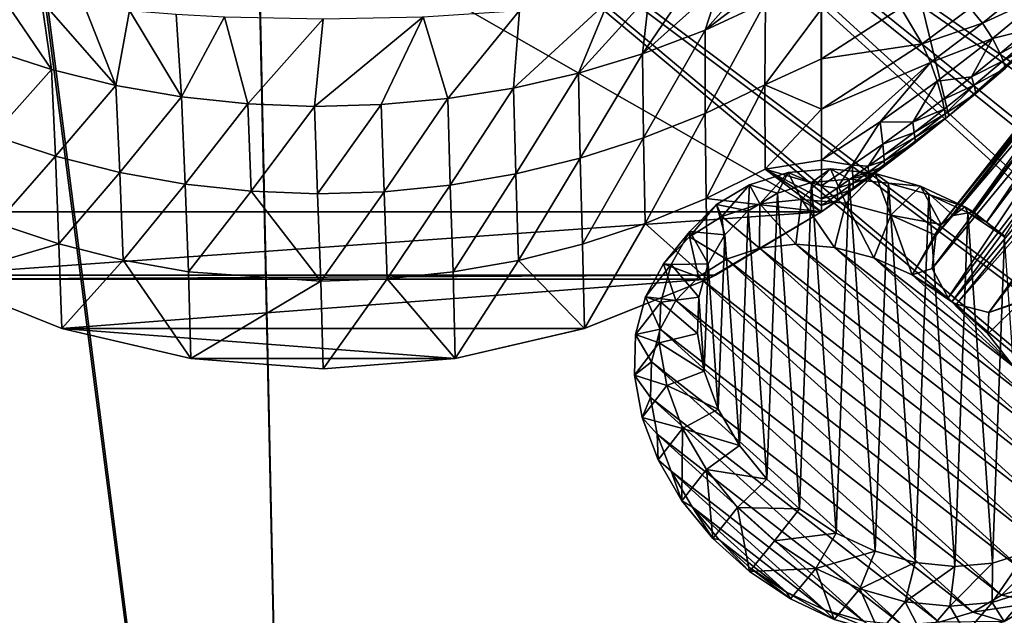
# Model space of a CAD drawing. Header units: metres. Extents: x -904 to 0, y -908 to 0.
# Tile 62 of 142: x -530 to -259, y -319 to -155. Entities that reach past the tile are written whole.
import ezdxf

# ---------------------------------------------------------------- set-up
doc = ezdxf.new("R2010")
doc.units = ezdxf.units.M

msp = doc.modelspace()

# ---------------------------------------------------------------- linework, layer by layer
at = {"layer": 'None'}
for points in [[(-570.15863, -58.565701, 661.240173), (-309.111755, -207.702347, 657.334961), (-309.403992, -35.91481, 661.833374)], [(-309.111755, -207.702347, 657.334961), (-273.966705, -181.177963, 658.029663), (-309.403992, -35.91481, 661.833374)], [(-309.403992, -35.91481, 661.833374), (-273.966705, -181.177963, 658.029663), (-240.875107, -152.150711, 658.789795)], [(-570.15863, -58.565701, 661.240173), (-584.097839, -207.702347, 657.334961), (-309.111755, -207.702347, 657.334961)], [(-341.236298, -157.586411, 363.115509), (-329.049408, -143.772125, 330.279114), (-322.136627, -143.034058, 342.335907)], [(-341.236298, -157.586411, 363.115509), (-322.136627, -143.034058, 342.335907), (-324.555908, -149.836288, 365.081757)], [(-337.170227, -144.932159, 319.061798), (-329.049408, -143.772125, 330.279114), (-341.236298, -157.586411, 363.115509)], [(-358.464569, -164.121414, 361.487946), (-346.419006, -146.364868, 308.79834), (-337.170227, -144.932159, 319.061798)], [(-358.464569, -164.121414, 361.487946), (-337.170227, -144.932159, 319.061798), (-341.236298, -157.586411, 363.115509)], [(-356.689789, -147.914658, 299.58197), (-346.419006, -146.364868, 308.79834), (-358.464569, -164.121414, 361.487946)], [(-264.694885, -155.618774, 542.663818), (-268.110504, -151.477692, 514.487366), (-250.743134, -144.240845, 541.375)], [(-264.694885, -155.618774, 542.663818), (-250.743134, -144.240845, 541.375), (-247.087906, -147.443512, 570.045776)], [(-539.008423, -162.858704, 363.571381), (-535.35321, -147.961548, 298.649811), (-521.543457, -168.44548, 361.87027)], [(-535.35321, -147.961548, 298.649811), (-524.248291, -149.511566, 290.776733), (-521.543457, -168.44548, 361.87027)], [(-367.862183, -149.460907, 291.483978), (-356.689789, -147.914658, 299.58197), (-376.10379, -169.440079, 360.198151)], [(-376.10379, -169.440079, 360.198151), (-356.689789, -147.914658, 299.58197), (-358.464569, -164.121414, 361.487946)], [(-261.919159, -159.82811, 570.942078), (-264.694885, -155.618774, 542.663818), (-247.087906, -147.443512, 570.045776)], [(-261.919159, -159.82811, 570.942078), (-247.087906, -147.443512, 570.045776), (-251.982056, -157.385849, 599.074341)], [(-521.543457, -168.44548, 361.87027), (-524.248291, -149.511566, 290.776733), (-503.722931, -172.812347, 360.500519)], [(-524.248291, -149.511566, 290.776733), (-512.426392, -150.941452, 284.060791), (-503.722931, -172.812347, 360.500519)], [(-503.722931, -172.812347, 360.500519), (-512.426392, -150.941452, 284.060791), (-499.996185, -152.17923, 278.52475)], [(-392.39978, -152.15448, 278.844421), (-367.862183, -149.460907, 291.483978), (-394.051117, -173.543076, 359.244873)], [(-394.051117, -173.543076, 359.244873), (-367.862183, -149.460907, 291.483978), (-376.10379, -169.440079, 360.198151)], [(-341.236298, -157.586411, 363.115509), (-324.555908, -149.836288, 365.081757), (-341.221985, -180.567749, 453.232239)], [(-324.555908, -149.836288, 365.081757), (-324.773163, -172.646378, 455.247742), (-341.221985, -180.567749, 453.232239)], [(-324.555908, -149.836288, 365.081757), (-309.104675, -151.719986, 409.813141), (-324.773163, -172.646378, 455.247742)], [(-309.104675, -151.719986, 409.813141), (-309.104645, -165.512878, 464.818054), (-324.773163, -172.646378, 455.247742)], [(-309.104645, -165.512878, 464.818054), (-309.104675, -151.719986, 409.813141), (-287.255005, -151.422043, 460.617676)], [(-281.394989, -161.315369, 516.115173), (-309.104645, -165.512878, 464.818054), (-287.255005, -151.422043, 460.617676)], [(-281.394989, -161.315369, 516.115173), (-287.255005, -151.422043, 460.617676), (-268.110504, -151.477692, 514.487366)], [(-264.694885, -155.618774, 542.663818), (-281.394989, -161.315369, 516.115173), (-268.110504, -151.477692, 514.487366)], [(-503.722931, -172.812347, 360.500519), (-499.996185, -152.17923, 278.52475), (-485.631287, -175.956299, 359.463715)], [(-485.631287, -175.956299, 359.463715), (-499.996185, -152.17923, 278.52475), (-487.071533, -153.176376, 274.191895)], [(-487.071533, -153.176376, 274.191895), (-473.778992, -153.903244, 271.082886), (-485.631287, -175.956299, 359.463715)], [(-473.778992, -153.903244, 271.082886), (-467.349609, -177.881042, 358.759674), (-485.631287, -175.956299, 359.463715)], [(-473.778992, -153.903244, 271.082886), (-446.608368, -154.483658, 268.590515), (-467.349609, -177.881042, 358.759674)], [(-446.608368, -154.483658, 268.590515), (-448.96402, -178.597061, 358.386292), (-467.349609, -177.881042, 358.759674)], [(-446.608368, -154.483658, 268.590515), (-418.990082, -153.904648, 271.165344), (-448.96402, -178.597061, 358.386292)], [(-418.990082, -153.904648, 271.165344), (-430.561676, -178.114319, 358.341736), (-448.96402, -178.597061, 358.386292)], [(-430.561676, -178.114319, 358.341736), (-418.990082, -153.904648, 271.165344), (-412.229462, -176.432251, 358.626953)], [(-418.990082, -153.904648, 271.165344), (-392.39978, -152.15448, 278.844421), (-412.229462, -176.432251, 358.626953)], [(-412.229462, -176.432251, 358.626953), (-392.39978, -152.15448, 278.844421), (-394.051117, -173.543076, 359.244873)], [(-273.966705, -181.177963, 658.029663), (-266.52301, -175.025436, 627.738831), (-240.875107, -152.150711, 658.789795)], [(-266.52301, -175.025436, 627.738831), (-258.34729, -168.024017, 627.738831), (-240.875107, -152.150711, 658.789795)], [(-279.089264, -166.452042, 543.951294), (-281.394989, -161.315369, 516.115173), (-264.694885, -155.618774, 542.663818)], [(-261.919159, -159.82811, 570.942078), (-279.089264, -166.452042, 543.951294), (-264.694885, -155.618774, 542.663818)], [(-261.919159, -159.82811, 570.942078), (-251.982056, -157.385849, 599.074341), (-259.798462, -164.009476, 599.305725)], [(-259.798462, -164.009476, 599.305725), (-251.982056, -157.385849, 599.074341), (-251.04007, -159.168442, 613.3974)], [(-358.464569, -164.121414, 361.487946), (-341.236298, -157.586411, 363.115509), (-358.211731, -187.319382, 451.542969)], [(-341.236298, -157.586411, 363.115509), (-341.221985, -180.567749, 453.232239), (-358.211731, -187.319382, 451.542969)], [(-277.216827, -171.638611, 571.83728), (-279.089264, -166.452042, 543.951294), (-261.919159, -159.82811, 570.942078)], [(-267.735199, -170.484665, 599.536926), (-277.216827, -171.638611, 571.83728), (-261.919159, -159.82811, 570.942078)], [(-267.735199, -170.484665, 599.536926), (-261.919159, -159.82811, 570.942078), (-259.798462, -164.009476, 599.305725)], [(-258.988281, -166.050568, 613.514526), (-259.798462, -164.009476, 599.305725), (-251.04007, -159.168442, 613.3974)], [(-251.04007, -159.168442, 613.3974), (-250.293167, -160.872192, 627.738831), (-258.988281, -166.050568, 613.514526)], [(-539.008423, -162.858704, 363.571381), (-521.543457, -168.44548, 361.87027), (-537.747192, -186.605759, 453.466003)], [(-309.104614, -179.413193, 519.362671), (-309.104645, -165.512878, 464.818054), (-281.394989, -161.315369, 516.115173)], [(-279.089264, -166.452042, 543.951294), (-309.104614, -179.413193, 519.362671), (-281.394989, -161.315369, 516.115173)], [(-250.293167, -160.872192, 627.738831), (-258.34729, -168.024017, 627.738831), (-258.988281, -166.050568, 613.514526)], [(-376.10379, -169.440079, 360.198151), (-358.464569, -164.121414, 361.487946), (-375.648926, -192.873444, 450.186615)], [(-358.464569, -164.121414, 361.487946), (-358.211731, -187.319382, 451.542969), (-375.648926, -192.873444, 450.186615)], [(-324.773163, -172.646378, 455.247742), (-309.104645, -165.512878, 464.818054), (-309.104614, -179.413193, 519.362671)], [(-267.735199, -170.484665, 599.536926), (-259.798462, -164.009476, 599.305725), (-258.988281, -166.050568, 613.514526)], [(-292.954742, -182.857666, 572.731201), (-309.104614, -193.468918, 573.622925), (-279.089264, -166.452042, 543.951294)], [(-309.104614, -193.468918, 573.622925), (-309.104614, -179.413193, 519.362671), (-279.089264, -166.452042, 543.951294)], [(-292.954742, -182.857666, 572.731201), (-279.089264, -166.452042, 543.951294), (-277.216827, -171.638611, 571.83728)], [(-267.057831, -172.782898, 613.631592), (-267.735199, -170.484665, 599.536926), (-258.988281, -166.050568, 613.514526)], [(-258.988281, -166.050568, 613.514526), (-258.34729, -168.024017, 627.738831), (-267.057831, -172.782898, 613.631592)], [(-258.34729, -168.024017, 627.738831), (-266.52301, -175.025436, 627.738831), (-267.057831, -172.782898, 613.631592)], [(-521.543457, -168.44548, 361.87027), (-520.405273, -192.322754, 451.730347), (-537.747192, -186.605759, 453.466003)], [(-520.405273, -192.322754, 451.730347), (-521.543457, -168.44548, 361.87027), (-503.722931, -172.812347, 360.500519)], [(-394.051117, -173.543076, 359.244873), (-376.10379, -169.440079, 360.198151), (-393.444427, -197.208252, 449.168274)], [(-376.10379, -169.440079, 360.198151), (-375.648926, -192.873444, 450.186615), (-393.444427, -197.208252, 449.168274)], [(-275.789124, -176.809235, 599.768005), (-277.216827, -171.638611, 571.83728), (-267.735199, -170.484665, 599.536926)], [(-267.057831, -172.782898, 613.631592), (-275.789124, -176.809235, 599.768005), (-267.735199, -170.484665, 599.536926)], [(-520.405273, -192.322754, 451.730347), (-503.722931, -172.812347, 360.500519), (-502.676636, -196.809692, 450.328522)], [(-502.676636, -196.809692, 450.328522), (-503.722931, -172.812347, 360.500519), (-485.631287, -175.956299, 359.463715)], [(-412.229462, -176.432251, 358.626953), (-394.051117, -173.543076, 359.244873), (-411.512024, -200.305603, 448.492157)], [(-394.051117, -173.543076, 359.244873), (-393.444427, -197.208252, 449.168274), (-411.512024, -200.305603, 448.492157)], [(-341.221985, -180.567749, 453.232239), (-324.773163, -172.646378, 455.247742), (-340.932739, -204.014221, 543.223694)], [(-340.932739, -204.014221, 543.223694), (-324.773163, -172.646378, 455.247742), (-324.696655, -195.92572, 545.287109)], [(-324.773163, -172.646378, 455.247742), (-309.104614, -179.413193, 519.362671), (-324.696655, -195.92572, 545.287109)], [(-283.956726, -182.980911, 599.998901), (-292.954742, -182.857666, 572.731201), (-277.216827, -171.638611, 571.83728)], [(-283.956726, -182.980911, 599.998901), (-277.216827, -171.638611, 571.83728), (-275.789124, -176.809235, 599.768005)], [(-275.245483, -179.363235, 613.748535), (-275.789124, -176.809235, 599.768005), (-267.057831, -172.782898, 613.631592)], [(-275.016815, -180.625687, 620.742432), (-275.245483, -179.363235, 613.748535), (-267.057831, -172.782898, 613.631592)], [(-267.057831, -172.782898, 613.631592), (-266.52301, -175.025436, 627.738831), (-275.016815, -180.625687, 620.742432)], [(-485.631287, -175.956299, 359.463715), (-484.651855, -200.04776, 449.266541), (-502.676636, -196.809692, 450.328522)], [(-485.631287, -175.956299, 359.463715), (-467.349609, -177.881042, 358.759674), (-484.651855, -200.04776, 449.266541)], [(-430.561676, -178.114319, 358.341736), (-412.229462, -176.432251, 358.626953), (-429.760437, -202.148529, 448.161987)], [(-412.229462, -176.432251, 358.626953), (-411.512024, -200.305603, 448.492157), (-429.760437, -202.148529, 448.161987)], [(-266.52301, -175.025436, 627.738831), (-274.817139, -181.874252, 627.738831), (-275.016815, -180.625687, 620.742432)], [(-274.817139, -181.874252, 627.738831), (-266.52301, -175.025436, 627.738831), (-273.966705, -181.177963, 658.029663)], [(-467.349609, -177.881042, 358.759674), (-466.425415, -202.022232, 448.549377), (-484.651855, -200.04776, 449.266541)], [(-467.349609, -177.881042, 358.759674), (-448.96402, -178.597061, 358.386292), (-466.425415, -202.022232, 448.549377)], [(-448.96402, -178.597061, 358.386292), (-448.096161, -202.72319, 448.180695), (-466.425415, -202.022232, 448.549377)], [(-448.96402, -178.597061, 358.386292), (-430.561676, -178.114319, 358.341736), (-448.096161, -202.72319, 448.180695)], [(-430.561676, -178.114319, 358.341736), (-429.760437, -202.148529, 448.161987), (-448.096161, -202.72319, 448.180695)], [(-275.245483, -179.363235, 613.748535), (-283.956726, -182.980911, 599.998901), (-275.789124, -176.809235, 599.768005)], [(-358.211731, -187.319382, 451.542969), (-341.221985, -180.567749, 453.232239), (-357.733429, -210.928574, 541.487976)], [(-357.733429, -210.928574, 541.487976), (-341.221985, -180.567749, 453.232239), (-340.932739, -204.014221, 543.223694)], [(-324.696655, -195.92572, 545.287109), (-309.104614, -179.413193, 519.362671), (-309.104614, -193.468918, 573.622925)], [(-309.111755, -207.702347, 657.334961), (-300.373444, -201.481506, 627.738892), (-273.966705, -181.177963, 658.029663)], [(-300.373444, -201.481506, 627.738892), (-296.0466, -198.313126, 627.738892), (-273.966705, -181.177963, 658.029663)], [(-273.966705, -181.177963, 658.029663), (-296.0466, -198.313126, 627.738892), (-291.746124, -195.104599, 627.738892)], [(-291.746124, -195.104599, 627.738892), (-283.226105, -188.568115, 627.738892), (-273.966705, -181.177963, 658.029663)], [(-283.956726, -182.980911, 599.998901), (-275.245483, -179.363235, 613.748535), (-283.547729, -185.789246, 613.865417)], [(-283.547729, -185.789246, 613.865417), (-275.245483, -179.363235, 613.748535), (-275.016815, -180.625687, 620.742432)], [(-283.375916, -187.183502, 620.801147), (-283.547729, -185.789246, 613.865417), (-275.016815, -180.625687, 620.742432)], [(-275.016815, -180.625687, 620.742432), (-274.817139, -181.874252, 627.738831), (-283.375916, -187.183502, 620.801147)], [(-274.817139, -181.874252, 627.738831), (-283.226105, -188.568115, 627.738892), (-283.375916, -187.183502, 620.801147)], [(-283.226105, -188.568115, 627.738892), (-274.817139, -181.874252, 627.738831), (-273.966705, -181.177963, 658.029663)], [(-309.104614, -193.468918, 573.622925), (-292.954742, -182.857666, 572.731201), (-300.618011, -194.85643, 600.460083)], [(-300.618011, -194.85643, 600.460083), (-292.954742, -182.857666, 572.731201), (-292.234253, -188.997345, 600.229614)], [(-292.954742, -182.857666, 572.731201), (-283.956726, -182.980911, 599.998901), (-292.234253, -188.997345, 600.229614)], [(-292.234253, -188.997345, 600.229614), (-283.956726, -182.980911, 599.998901), (-283.547729, -185.789246, 613.865417)], [(-537.747192, -186.605759, 453.466003), (-520.405273, -192.322754, 451.730347), (-536.715332, -210.796417, 543.246155)], [(-375.648926, -192.873444, 450.186615), (-358.211731, -187.319382, 451.542969), (-375.021973, -216.628174, 540.090271)], [(-375.021973, -216.628174, 540.090271), (-358.211731, -187.319382, 451.542969), (-357.733429, -210.928574, 541.487976)], [(-291.960754, -192.058533, 613.982239), (-292.234253, -188.997345, 600.229614), (-283.547729, -185.789246, 613.865417)], [(-291.960754, -192.058533, 613.982239), (-283.547729, -185.789246, 613.865417), (-283.375916, -187.183502, 620.801147)], [(-291.846039, -193.584167, 620.859863), (-291.960754, -192.058533, 613.982239), (-283.375916, -187.183502, 620.801147)], [(-283.375916, -187.183502, 620.801147), (-283.226105, -188.568115, 627.738892), (-291.846039, -193.584167, 620.859863)], [(-300.618011, -194.85643, 600.460083), (-292.234253, -188.997345, 600.229614), (-296.207642, -195.133713, 614.040588)], [(-292.234253, -188.997345, 600.229614), (-291.960754, -192.058533, 613.982239), (-296.207642, -195.133713, 614.040588)], [(-283.226105, -188.568115, 627.738892), (-291.746124, -195.104599, 627.738892), (-291.846039, -193.584167, 620.859863)], [(-536.715332, -210.796417, 543.246155), (-520.405273, -192.322754, 451.730347), (-519.435242, -216.550583, 541.500854)], [(-519.435242, -216.550583, 541.500854), (-520.405273, -192.322754, 451.730347), (-502.676636, -196.809692, 450.328522)], [(-296.207642, -195.133713, 614.040588), (-291.960754, -192.058533, 613.982239), (-291.846039, -193.584167, 620.859863)], [(-393.444427, -197.208252, 449.168274), (-375.648926, -192.873444, 450.186615), (-392.713531, -221.08551, 539.037292)], [(-392.713531, -221.08551, 539.037292), (-375.648926, -192.873444, 450.186615), (-375.021973, -216.628174, 540.090271)], [(-309.104614, -193.468918, 573.622925), (-309.104614, -200.556244, 600.689819), (-324.696655, -195.92572, 545.287109)], [(-309.104614, -200.556244, 600.689819), (-309.104614, -193.468918, 573.622925), (-300.618011, -194.85643, 600.460083)], [(-309.104614, -200.556244, 600.689819), (-300.618011, -194.85643, 600.460083), (-304.779999, -201.164001, 614.157166)], [(-304.779999, -201.164001, 614.157166), (-300.618011, -194.85643, 600.460083), (-300.480865, -198.168945, 614.098877)], [(-300.618011, -194.85643, 600.460083), (-296.207642, -195.133713, 614.040588), (-300.480865, -198.168945, 614.098877)], [(-300.480865, -198.168945, 614.098877), (-296.207642, -195.133713, 614.040588), (-296.121552, -196.724869, 620.88916)], [(-296.121552, -196.724869, 620.88916), (-296.207642, -195.133713, 614.040588), (-291.846039, -193.584167, 620.859863)], [(-291.846039, -193.584167, 620.859863), (-291.746124, -195.104599, 627.738892), (-296.121552, -196.724869, 620.88916)], [(-291.746124, -195.104599, 627.738892), (-296.0466, -198.313126, 627.738892), (-296.121552, -196.724869, 620.88916)], [(-502.676636, -196.809692, 450.328522), (-501.747925, -221.046371, 540.096985), (-519.435242, -216.550583, 541.500854)], [(-484.651855, -200.04776, 449.266541), (-501.747925, -221.046371, 540.096985), (-502.676636, -196.809692, 450.328522)], [(-411.512024, -200.305603, 448.492157), (-393.444427, -197.208252, 449.168274), (-410.714813, -224.28302, 538.333008)], [(-410.714813, -224.28302, 538.333008), (-393.444427, -197.208252, 449.168274), (-392.713531, -221.08551, 539.037292)], [(-309.104614, -207.697006, 627.738892), (-340.932739, -204.014221, 543.223694), (-324.696655, -195.92572, 545.287109)], [(-309.104614, -200.556244, 600.689819), (-309.104614, -204.118515, 614.214905), (-324.696655, -195.92572, 545.287109)], [(-324.696655, -195.92572, 545.287109), (-309.104614, -204.118515, 614.214905), (-309.104614, -205.905502, 620.976501)], [(-309.104614, -205.905502, 620.976501), (-309.104614, -207.697006, 627.738892), (-324.696655, -195.92572, 545.287109)], [(-304.779999, -201.164001, 614.157166), (-300.480865, -198.168945, 614.098877), (-300.423431, -199.8255, 620.918457)], [(-300.423431, -199.8255, 620.918457), (-300.480865, -198.168945, 614.098877), (-296.121552, -196.724869, 620.88916)], [(-296.121552, -196.724869, 620.88916), (-296.0466, -198.313126, 627.738892), (-300.423431, -199.8255, 620.918457)], [(-484.651855, -200.04776, 449.266541), (-483.749207, -224.266968, 539.0401), (-501.747925, -221.046371, 540.096985)], [(-484.651855, -200.04776, 449.266541), (-466.425415, -202.022232, 448.549377), (-483.749207, -224.266968, 539.0401)], [(-429.760437, -202.148529, 448.161987), (-411.512024, -200.305603, 448.492157), (-428.922485, -226.207626, 537.980042)], [(-428.922485, -226.207626, 537.980042), (-411.512024, -200.305603, 448.492157), (-410.714813, -224.28302, 538.333008)], [(-309.104614, -204.118515, 614.214905), (-309.104614, -200.556244, 600.689819), (-304.779999, -201.164001, 614.157166)], [(-304.751251, -202.885834, 620.947754), (-304.779999, -201.164001, 614.157166), (-300.423431, -199.8255, 620.918457)], [(-300.423431, -199.8255, 620.918457), (-300.373444, -201.481506, 627.738892), (-304.751251, -202.885834, 620.947754)], [(-296.0466, -198.313126, 627.738892), (-300.373444, -201.481506, 627.738892), (-300.423431, -199.8255, 620.918457)], [(-466.425415, -202.022232, 448.549377), (-447.231995, -226.849548, 537.980042), (-483.749207, -224.266968, 539.0401)], [(-466.425415, -202.022232, 448.549377), (-448.096161, -202.72319, 448.180695), (-447.231995, -226.849548, 537.980042)], [(-448.096161, -202.72319, 448.180695), (-429.760437, -202.148529, 448.161987), (-447.231995, -226.849548, 537.980042)], [(-447.231995, -226.849548, 537.980042), (-429.760437, -202.148529, 448.161987), (-428.922485, -226.207626, 537.980042)], [(-304.726257, -204.609543, 627.738892), (-300.373444, -201.481506, 627.738892), (-309.111755, -207.702347, 657.334961)], [(-309.104614, -204.118515, 614.214905), (-304.779999, -201.164001, 614.157166), (-304.751251, -202.885834, 620.947754)], [(-304.751251, -202.885834, 620.947754), (-304.726257, -204.609543, 627.738892), (-309.104614, -205.905502, 620.976501)], [(-309.104614, -205.905502, 620.976501), (-309.104614, -204.118515, 614.214905), (-304.751251, -202.885834, 620.947754)], [(-300.373444, -201.481506, 627.738892), (-304.726257, -204.609543, 627.738892), (-304.751251, -202.885834, 620.947754)], [(-340.593079, -226.294678, 627.738281), (-357.733429, -210.928574, 541.487976), (-340.932739, -204.014221, 543.223694)], [(-309.104614, -207.697006, 627.738892), (-340.593079, -226.294678, 627.738281), (-340.932739, -204.014221, 543.223694)], [(-309.104614, -207.697006, 627.738892), (-304.726257, -204.609543, 627.738892), (-309.111755, -207.702347, 657.334961)], [(-304.726257, -204.609543, 627.738892), (-309.104614, -207.697006, 627.738892), (-309.104614, -205.905502, 620.976501)], [(-584.097839, -207.702347, 657.334961), (-554.825745, -225.18071, 656.877319), (-309.111755, -207.702347, 657.334961)], [(-309.111755, -207.702347, 657.334961), (-554.825745, -225.18071, 656.877319), (-338.381592, -225.180984, 656.877258)], [(-309.104614, -207.697006, 627.738892), (-338.381592, -225.180984, 656.877258), (-340.593079, -226.294678, 627.738281)], [(-309.104614, -207.697006, 627.738892), (-309.111755, -207.702347, 657.334961), (-338.381592, -225.180984, 656.877258)], [(-552.614868, -226.295471, 627.738281), (-536.715332, -210.796417, 543.246155), (-519.435242, -216.550583, 541.500854)], [(-374.534302, -239.891342, 627.738281), (-375.021973, -216.628174, 540.090271), (-357.733429, -210.928574, 541.487976)], [(-340.593079, -226.294678, 627.738281), (-374.534302, -239.891342, 627.738281), (-357.733429, -210.928574, 541.487976)], [(-518.673401, -239.891891, 627.738281), (-552.614868, -226.295471, 627.738281), (-519.435242, -216.550583, 541.500854)], [(-501.747925, -221.046371, 540.096985), (-518.673401, -239.891891, 627.738281), (-519.435242, -216.550583, 541.500854)], [(-375.021973, -216.628174, 540.090271), (-374.534302, -239.891342, 627.738281), (-392.713531, -221.08551, 539.037292)], [(-483.061035, -248.177338, 627.738281), (-518.673401, -239.891891, 627.738281), (-501.747925, -221.046371, 540.096985)], [(-483.749207, -224.266968, 539.0401), (-483.061035, -248.177338, 627.738281), (-501.747925, -221.046371, 540.096985)], [(-392.713531, -221.08551, 539.037292), (-410.146484, -248.177063, 627.738281), (-410.714813, -224.28302, 538.333008)], [(-374.534302, -239.891342, 627.738281), (-410.146484, -248.177063, 627.738281), (-392.713531, -221.08551, 539.037292)], [(-554.825745, -225.18071, 656.877319), (-552.60907, -226.283112, 656.84845), (-338.381592, -225.180984, 656.877258)], [(-338.381592, -225.180984, 656.877258), (-552.60907, -226.283112, 656.84845), (-340.598267, -226.283493, 656.848389)], [(-483.749207, -224.266968, 539.0401), (-447.231995, -226.849548, 537.980042), (-483.061035, -248.177338, 627.738281)], [(-410.146484, -248.177063, 627.738281), (-428.922485, -226.207626, 537.980042), (-410.714813, -224.28302, 538.333008)], [(-338.381592, -225.180984, 656.877258), (-340.598267, -226.283493, 656.848389), (-340.593079, -226.294678, 627.738281)], [(-518.666077, -239.867599, 656.492676), (-552.60907, -226.283112, 656.84845), (-552.614868, -226.295471, 627.738281)], [(-518.673401, -239.891891, 627.738281), (-518.666077, -239.867599, 656.492676), (-552.614868, -226.295471, 627.738281)], [(-552.60907, -226.283112, 656.84845), (-518.666077, -239.867599, 656.492676), (-340.598267, -226.283493, 656.848389)], [(-340.598267, -226.283493, 656.848389), (-518.666077, -239.867599, 656.492676), (-374.541382, -239.867767, 656.492676)], [(-447.231995, -226.849548, 537.980042), (-446.603882, -250.96048, 627.738281), (-483.061035, -248.177338, 627.738281)], [(-446.603882, -250.96048, 627.738281), (-447.231995, -226.849548, 537.980042), (-428.922485, -226.207626, 537.980042)], [(-410.146484, -248.177063, 627.738281), (-446.603882, -250.96048, 627.738281), (-428.922485, -226.207626, 537.980042)], [(-340.598267, -226.283493, 656.848389), (-374.541382, -239.867767, 656.492676), (-374.534302, -239.891342, 627.738281)], [(-340.593079, -226.294678, 627.738281), (-340.598267, -226.283493, 656.848389), (-374.534302, -239.891342, 627.738281)], [(-483.062592, -248.187286, 656.274841), (-518.666077, -239.867599, 656.492676), (-518.673401, -239.891891, 627.738281)], [(-483.061035, -248.177338, 627.738281), (-483.062592, -248.187286, 656.274841), (-518.673401, -239.891891, 627.738281)], [(-518.666077, -239.867599, 656.492676), (-410.144989, -248.186844, 656.274841), (-374.541382, -239.867767, 656.492676)], [(-518.666077, -239.867599, 656.492676), (-483.062592, -248.187286, 656.274841), (-410.144989, -248.186844, 656.274841)], [(-374.534302, -239.891342, 627.738281), (-374.541382, -239.867767, 656.492676), (-410.146484, -248.177063, 627.738281)], [(-374.541382, -239.867767, 656.492676), (-410.144989, -248.186844, 656.274841), (-410.146484, -248.177063, 627.738281)], [(-446.603882, -250.980103, 656.20166), (-483.062592, -248.187286, 656.274841), (-483.061035, -248.177338, 627.738281)], [(-483.062592, -248.187286, 656.274841), (-446.603882, -250.980103, 656.20166), (-410.144989, -248.186844, 656.274841)], [(-446.603882, -250.96048, 627.738281), (-446.603882, -250.980103, 656.20166), (-483.061035, -248.177338, 627.738281)], [(-410.146484, -248.177063, 627.738281), (-410.144989, -248.186844, 656.274841), (-446.603882, -250.96048, 627.738281)], [(-410.144989, -248.186844, 656.274841), (-446.603882, -250.980103, 656.20166), (-446.603882, -250.96048, 627.738281)]]:
    msp.add_3dface(points, dxfattribs=at)
at = {"layer": 'None012311'}
for points in [[(-264.332214, -57.531643, 123.974747), (-243.170029, -56.729248, 123.995758), (-63.008152, -302.295593, 117.565376)], [(-297.830109, -60.486073, 123.897385), (-264.332214, -57.531643, 123.974747), (-63.008152, -302.295593, 117.565376)], [(-242.291733, -59.376686, 126.92746), (-262.718689, -60.035652, 126.910202), (-65.261642, -300.990356, 120.600586)], [(-63.008152, -302.295593, 117.565376), (-331.364288, -63.040817, 123.830482), (-297.830109, -60.486073, 123.897385)], [(-262.718689, -60.035652, 126.910202), (-296.668427, -62.81105, 126.837532), (-65.261642, -300.990356, 120.600586)], [(-398.51358, -66.948952, 123.728142), (-331.364288, -63.040817, 123.830482), (-63.008152, -302.295593, 117.565376)], [(-65.261642, -300.990356, 120.600586), (-296.668427, -62.81105, 126.837532), (-330.762848, -65.236298, 126.774025)], [(-465.701691, -69.252586, 123.667824), (-398.51358, -66.948952, 123.728142), (-69.298546, -367.238312, 115.864792)], [(-399.362701, -68.982285, 126.675926), (-65.261642, -300.990356, 120.600586), (-330.762848, -65.236298, 126.774025)], [(-398.51358, -66.948952, 123.728142), (-66.409767, -334.739563, 116.715805), (-69.298546, -367.238312, 115.864792)], [(-66.409767, -334.739563, 116.715805), (-398.51358, -66.948952, 123.728142), (-63.008152, -302.295593, 117.565376)], [(-845.314697, -356.196716, 116.153923), (-532.85614, -69.952972, 123.649483), (-452.00235, -701.143799, 107.12117)], [(-532.85614, -69.952972, 123.649483), (-465.701691, -69.252586, 123.667824), (-452.00235, -701.143799, 107.12117)], [(-71.333969, -367.13382, 118.868553), (-399.362701, -68.982285, 126.675926), (-465.757965, -71.129059, 126.619713)], [(-452.00235, -701.143799, 107.12117), (-465.701691, -69.252586, 123.667824), (-71.672775, -399.771973, 115.012871)], [(-465.701691, -69.252586, 123.667824), (-69.298546, -367.238312, 115.864792), (-71.672775, -399.771973, 115.012871)], [(-71.333969, -367.13382, 118.868553), (-68.556686, -334.277802, 119.72892), (-399.362701, -68.982285, 126.675926)], [(-68.556686, -334.277802, 119.72892), (-65.261642, -300.990356, 120.600586), (-399.362701, -68.982285, 126.675926)], [(-533.266968, -71.798462, 126.602188), (-842.800293, -356.543121, 119.145882), (-452.00235, -703.006531, 110.073418)], [(-452.00235, -703.006531, 110.073418), (-465.757965, -71.129059, 126.619713), (-533.266968, -71.798462, 126.602188)], [(-73.59713, -399.498657, 118.021057), (-465.757965, -71.129059, 126.619713), (-452.00235, -703.006531, 110.073418)], [(-73.59713, -399.498657, 118.021057), (-71.333969, -367.13382, 118.868553), (-465.757965, -71.129059, 126.619713)]]:
    msp.add_3dface(points, dxfattribs=at)
at = {"layer": 'None012318'}
for points in [[(-267.562469, -207.784882, 1946.052246), (-221.714661, -143.82843, 1820.360352), (-272.791534, -208.738678, 1942.508301)], [(-221.714661, -143.82843, 1820.360352), (-225.445755, -146.601959, 1817.338501), (-272.791534, -208.738678, 1942.508301)], [(-267.098022, -207.797089, 1946.276245), (-217.695145, -143.00235, 1822.432251), (-267.562469, -207.784882, 1946.052246)], [(-217.695145, -143.00235, 1822.432251), (-221.714661, -143.82843, 1820.360352), (-267.562469, -207.784882, 1946.052246)], [(-217.695145, -143.00235, 1822.432251), (-267.098022, -207.797089, 1946.276245), (-263.617371, -210.539719, 1951.477417)], [(-213.360245, -143.625961, 1823.837646), (-217.695145, -143.00235, 1822.432251), (-263.617371, -210.539719, 1951.477417)], [(-213.360245, -143.625961, 1823.837646), (-263.617371, -210.539719, 1951.477417), (-258.582336, -214.410187, 1953.719116)], [(-272.791534, -208.738678, 1942.508301), (-225.445755, -146.601959, 1817.338501), (-276.132813, -211.163605, 1938.293579)], [(-225.445755, -146.601959, 1817.338501), (-227.311584, -150.828873, 1814.272827), (-276.132813, -211.163605, 1938.293579)], [(-227.311584, -150.828873, 1814.272827), (-277.550232, -214.209473, 1934.21814), (-277.546234, -214.1996, 1934.21936)], [(-227.311584, -150.828873, 1814.272827), (-227.19043, -154.884613, 1812.10144), (-277.550232, -214.209473, 1934.21814)], [(-276.132813, -211.163605, 1938.293579), (-227.311584, -150.828873, 1814.272827), (-277.546234, -214.1996, 1934.21936)], [(-227.19043, -154.884613, 1812.10144), (-278.568268, -223.341339, 1932.989868), (-277.550232, -214.209473, 1934.21814)], [(-227.19043, -154.884613, 1812.10144), (-225.569611, -158.897018, 1810.557983), (-278.568268, -223.341339, 1932.989868)], [(-225.569611, -158.897018, 1810.557983), (-274.192383, -231.418243, 1932.031006), (-278.568268, -223.341339, 1932.989868)], [(-225.569611, -158.897018, 1810.557983), (-221.908112, -162.989349, 1809.793213), (-274.192383, -231.418243, 1932.031006)], [(-221.908112, -162.989349, 1809.793213), (-273.170868, -232.484726, 1932.188232), (-274.192383, -231.418243, 1932.031006)], [(-217.025116, -165.55397, 1810.356934), (-273.170868, -232.484726, 1932.188232), (-221.908112, -162.989349, 1809.793213)], [(-271.892334, -233.21019, 1931.976807), (-273.170868, -232.484726, 1932.188232), (-217.025116, -165.55397, 1810.356934)], [(-212.695007, -166.177902, 1811.760254), (-271.892334, -233.21019, 1931.976807), (-217.025116, -165.55397, 1810.356934)], [(-254.328079, -232.301697, 1933.671631), (-262.96701, -235.496185, 1932.622681), (-208.670624, -165.351929, 1813.834106)], [(-208.670624, -165.351929, 1813.834106), (-262.96701, -235.496185, 1932.622681), (-212.695007, -166.177902, 1811.760254)], [(-262.96701, -235.496185, 1932.622681), (-271.892334, -233.21019, 1931.976807), (-212.695007, -166.177902, 1811.760254)], [(-328.965637, -200.199783, 1974.929932), (-321.292053, -202.565018, 1982.900391), (-318.334503, -196.871399, 1966.902222)], [(-328.965637, -200.199783, 1974.929932), (-318.334503, -196.871399, 1966.902222), (-326.144348, -205.517227, 1954.908936)], [(-326.144348, -205.517227, 1954.908936), (-318.334503, -196.871399, 1966.902222), (-314.594757, -204.2798, 1947.780884)], [(-321.292053, -202.565018, 1982.900391), (-311.889435, -199.605774, 1975.789917), (-318.334503, -196.871399, 1966.902222)], [(-318.334503, -196.871399, 1966.902222), (-311.889435, -199.605774, 1975.789917), (-306.621796, -195.824387, 1959.812744)], [(-318.334503, -196.871399, 1966.902222), (-306.621796, -195.824387, 1959.812744), (-314.594757, -204.2798, 1947.780884)], [(-314.594757, -204.2798, 1947.780884), (-306.621796, -195.824387, 1959.812744), (-302.382477, -205.329483, 1941.823486)], [(-311.889435, -199.605774, 1975.789917), (-301.527405, -198.664124, 1969.507813), (-306.621796, -195.824387, 1959.812744)], [(-306.621796, -195.824387, 1959.812744), (-301.527405, -198.664124, 1969.507813), (-294.278229, -197.09906, 1953.934448)], [(-306.621796, -195.824387, 1959.812744), (-294.278229, -197.09906, 1953.934448), (-302.382477, -205.329483, 1941.823486)], [(-302.382477, -205.329483, 1941.823486), (-294.278229, -197.09906, 1953.934448), (-289.970398, -208.626465, 1937.262329)], [(-301.527405, -198.664124, 1969.507813), (-290.604187, -199.776245, 1964.295166), (-294.278229, -197.09906, 1953.934448)], [(-294.278229, -197.09906, 1953.934448), (-290.604187, -199.776245, 1964.295166), (-281.778748, -200.646362, 1949.493286)], [(-294.278229, -197.09906, 1953.934448), (-281.778748, -200.646362, 1949.493286), (-289.970398, -208.626465, 1937.262329)], [(-338.106171, -205.681488, 1983.587036), (-329.373932, -207.428116, 1990.565674), (-328.965637, -200.199783, 1974.929932)], [(-338.106171, -205.681488, 1983.587036), (-328.965637, -200.199783, 1974.929932), (-336.593475, -208.994858, 1962.937378)], [(-336.593475, -208.994858, 1962.937378), (-328.965637, -200.199783, 1974.929932), (-326.144348, -205.517227, 1954.908936)], [(-329.373932, -207.428116, 1990.565674), (-321.292053, -202.565018, 1982.900391), (-328.965637, -200.199783, 1974.929932)], [(-311.889435, -199.605774, 1975.789917), (-321.292053, -202.565018, 1982.900391), (-315.172211, -289.58728, 2037.853149)], [(-305.089417, -296.299652, 2036.85022), (-311.889435, -199.605774, 1975.789917), (-315.172211, -289.58728, 2037.853149)], [(-301.527405, -198.664124, 1969.507813), (-311.889435, -199.605774, 1975.789917), (-305.089417, -296.299652, 2036.85022)], [(-294.308563, -301.31369, 2034.328857), (-301.527405, -198.664124, 1969.507813), (-305.089417, -296.299652, 2036.85022)], [(-290.604187, -199.776245, 1964.295166), (-301.527405, -198.664124, 1969.507813), (-294.308563, -301.31369, 2034.328857)], [(-283.243927, -304.436676, 2030.386108), (-290.604187, -199.776245, 1964.295166), (-294.308563, -301.31369, 2034.328857)], [(-290.604187, -199.776245, 1964.295166), (-279.539581, -202.899399, 1960.352539), (-281.778748, -200.646362, 1949.493286)], [(-279.539581, -202.899399, 1960.352539), (-290.604187, -199.776245, 1964.295166), (-283.243927, -304.436676, 2030.386108)], [(-289.970398, -208.626465, 1937.262329), (-281.778748, -200.646362, 1949.493286), (-276.132813, -211.163605, 1938.293579)], [(-281.778748, -200.646362, 1949.493286), (-279.539581, -202.899399, 1960.352539), (-269.60434, -206.329803, 1946.660278)], [(-281.778748, -200.646362, 1949.493286), (-272.791534, -208.738678, 1942.508301), (-276.132813, -211.163605, 1938.293579)], [(-281.778748, -200.646362, 1949.493286), (-269.60434, -206.329803, 1946.660278), (-272.791534, -208.738678, 1942.508301)], [(-321.292053, -202.565018, 1982.900391), (-329.373932, -207.428116, 1990.565674), (-324.169403, -281.434509, 2037.299316)], [(-315.172211, -289.58728, 2037.853149), (-321.292053, -202.565018, 1982.900391), (-324.169403, -281.434509, 2037.299316)], [(-272.32077, -305.548615, 2025.173462), (-279.539581, -202.899399, 1960.352539), (-283.243927, -304.436676, 2030.386108)], [(-279.539581, -202.899399, 1960.352539), (-268.758789, -207.913574, 1957.831421), (-269.60434, -206.329803, 1946.660278)], [(-268.758789, -207.913574, 1957.831421), (-279.539581, -202.899399, 1960.352539), (-272.32077, -305.548615, 2025.173462)], [(-345.404388, -213.105576, 1992.540405), (-338.106171, -205.681488, 1983.587036), (-345.546051, -214.580856, 1971.561768)], [(-345.546051, -214.580856, 1971.561768), (-338.106171, -205.681488, 1983.587036), (-336.593475, -208.994858, 1962.937378)], [(-345.404388, -213.105576, 1992.540405), (-335.824493, -214.008209, 1998.491455), (-338.106171, -205.681488, 1983.587036)], [(-335.824493, -214.008209, 1998.491455), (-329.373932, -207.428116, 1990.565674), (-338.106171, -205.681488, 1983.587036)], [(-336.593475, -208.994858, 1962.937378), (-326.144348, -205.517227, 1954.908936), (-326.204437, -217.694885, 1951.206055)], [(-326.204437, -217.694885, 1951.206055), (-326.144348, -205.517227, 1954.908936), (-316.153748, -216.60054, 1944.991333)], [(-326.144348, -205.517227, 1954.908936), (-314.594757, -204.2798, 1947.780884), (-316.153748, -216.60054, 1944.991333)], [(-316.153748, -216.60054, 1944.991333), (-314.594757, -204.2798, 1947.780884), (-305.522919, -217.496262, 1939.793213)], [(-314.594757, -204.2798, 1947.780884), (-302.382477, -205.329483, 1941.823486), (-305.522919, -217.496262, 1939.793213)], [(-305.522919, -217.496262, 1939.793213), (-302.382477, -205.329483, 1941.823486), (-294.714355, -220.34819, 1935.808594)], [(-302.382477, -205.329483, 1941.823486), (-289.970398, -208.626465, 1937.262329), (-294.714355, -220.34819, 1935.808594)], [(-269.60434, -206.329803, 1946.660278), (-267.562469, -207.784882, 1946.052246), (-272.791534, -208.738678, 1942.508301)], [(-269.60434, -206.329803, 1946.660278), (-268.758789, -207.913574, 1957.831421), (-263.617371, -210.539719, 1951.477417)], [(-267.098022, -207.797089, 1946.276245), (-269.60434, -206.329803, 1946.660278), (-263.617371, -210.539719, 1951.477417)], [(-269.60434, -206.329803, 1946.660278), (-267.098022, -207.797089, 1946.276245), (-267.562469, -207.784882, 1946.052246)], [(-345.546051, -214.580856, 1971.561768), (-336.593475, -208.994858, 1962.937378), (-335.294586, -220.7379, 1958.202148)], [(-335.294586, -220.7379, 1958.202148), (-336.593475, -208.994858, 1962.937378), (-326.204437, -217.694885, 1951.206055)], [(-329.373932, -207.428116, 1990.565674), (-335.824493, -214.008209, 1998.491455), (-331.735352, -272.154694, 2035.209839)], [(-324.169403, -281.434509, 2037.299316), (-329.373932, -207.428116, 1990.565674), (-331.735352, -272.154694, 2035.209839)], [(-294.714355, -220.34819, 1935.808594), (-289.970398, -208.626465, 1937.262329), (-284.137115, -225.04834, 1933.18811)], [(-289.970398, -208.626465, 1937.262329), (-277.82901, -214.045792, 1934.270508), (-284.137115, -225.04834, 1933.18811)], [(-277.82901, -214.045792, 1934.270508), (-289.970398, -208.626465, 1937.262329), (-276.132813, -211.163605, 1938.293579)], [(-261.958801, -304.606812, 2018.891235), (-268.758789, -207.913574, 1957.831421), (-272.32077, -305.548615, 2025.173462)], [(-268.758789, -207.913574, 1957.831421), (-258.67688, -214.625443, 1956.828491), (-263.617371, -210.539719, 1951.477417)], [(-258.67688, -214.625443, 1956.828491), (-268.758789, -207.913574, 1957.831421), (-261.958801, -304.606812, 2018.891235)], [(-267.094116, -207.800339, 1946.284912), (-267.098022, -207.797089, 1946.276245), (-263.617371, -210.539719, 1951.477417)], [(-263.617371, -210.539719, 1951.477417), (-267.098022, -207.797089, 1946.276245), (-267.094116, -207.800339, 1946.284912)], [(-277.546234, -214.1996, 1934.21936), (-277.82901, -214.045792, 1934.270508), (-276.132813, -211.163605, 1938.293579)], [(-263.617371, -210.539719, 1951.477417), (-258.67688, -214.625443, 1956.828491), (-258.582336, -214.410187, 1953.719116)], [(-350.579437, -222.186386, 2001.445557), (-345.404388, -213.105576, 1992.540405), (-352.66275, -222.063507, 1980.455444)], [(-352.66275, -222.063507, 1980.455444), (-345.404388, -213.105576, 1992.540405), (-345.546051, -214.580856, 1971.561768)], [(-350.579437, -222.186386, 2001.445557), (-340.395844, -222.052399, 2006.372925), (-345.404388, -213.105576, 1992.540405)], [(-340.395844, -222.052399, 2006.372925), (-335.824493, -214.008209, 1998.491455), (-345.404388, -213.105576, 1992.540405)], [(-335.824493, -214.008209, 1998.491455), (-340.395844, -222.052399, 2006.372925), (-337.579193, -262.104401, 2031.665039)], [(-331.735352, -272.154694, 2035.209839), (-335.824493, -214.008209, 1998.491455), (-337.579193, -262.104401, 2031.665039)], [(-284.137115, -225.04834, 1933.18811), (-277.82901, -214.045792, 1934.270508), (-277.546234, -214.1996, 1934.21936)], [(-277.546234, -214.1996, 1934.21936), (-277.550232, -214.209473, 1934.21814), (-284.137115, -225.04834, 1933.18811)], [(-277.550232, -214.209473, 1934.21814), (-278.568268, -223.341339, 1932.989868), (-284.137115, -225.04834, 1933.18811)], [(-352.66275, -222.063507, 1980.455444), (-345.546051, -214.580856, 1971.561768), (-343.08017, -225.61441, 1965.714844)], [(-343.08017, -225.61441, 1965.714844), (-345.546051, -214.580856, 1971.561768), (-335.294586, -220.7379, 1958.202148)], [(-326.204437, -217.694885, 1951.206055), (-316.153748, -216.60054, 1944.991333), (-245.330795, -280.703033, 1949.302612)], [(-245.330795, -280.703033, 1949.302612), (-316.153748, -216.60054, 1944.991333), (-246.905762, -270.551208, 1943.361572)], [(-316.153748, -216.60054, 1944.991333), (-305.522919, -217.496262, 1939.793213), (-246.905762, -270.551208, 1943.361572)], [(-252.556274, -301.6474, 2011.780762), (-258.67688, -214.625443, 1956.828491), (-261.958801, -304.606812, 2018.891235)], [(-335.294586, -220.7379, 1958.202148), (-326.204437, -217.694885, 1951.206055), (-245.856293, -290.418732, 1956.097046)], [(-245.856293, -290.418732, 1956.097046), (-326.204437, -217.694885, 1951.206055), (-245.330795, -280.703033, 1949.302612)], [(-246.905762, -270.551208, 1943.361572), (-305.522919, -217.496262, 1939.793213), (-250.521576, -260.347473, 1938.498779)], [(-305.522919, -217.496262, 1939.793213), (-294.714355, -220.34819, 1935.808594), (-250.521576, -260.347473, 1938.498779)], [(-357.673828, -231.159164, 1989.281006), (-352.66275, -222.063507, 1980.455444), (-349.266479, -232.139832, 1973.459839)], [(-357.673828, -231.159164, 1989.281006), (-350.579437, -222.186386, 2001.445557), (-352.66275, -222.063507, 1980.455444)], [(-353.43222, -232.574509, 2009.959717), (-350.579437, -222.186386, 2001.445557), (-357.673828, -231.159164, 1989.281006)], [(-353.43222, -232.574509, 2009.959717), (-342.912292, -231.251556, 2013.907349), (-350.579437, -222.186386, 2001.445557)], [(-349.266479, -232.139832, 1973.459839), (-352.66275, -222.063507, 1980.455444), (-343.08017, -225.61441, 1965.714844)], [(-342.912292, -231.251556, 2013.907349), (-340.395844, -222.052399, 2006.372925), (-350.579437, -222.186386, 2001.445557)], [(-343.08017, -225.61441, 1965.714844), (-335.294586, -220.7379, 1958.202148), (-248.462357, -299.330566, 1963.487915)], [(-340.395844, -222.052399, 2006.372925), (-342.912292, -231.251556, 2013.907349), (-341.476379, -251.669907, 2026.801147)], [(-337.579193, -262.104401, 2031.665039), (-340.395844, -222.052399, 2006.372925), (-341.476379, -251.669907, 2026.801147)], [(-248.462357, -299.330566, 1963.487915), (-335.294586, -220.7379, 1958.202148), (-245.856293, -290.418732, 1956.097046)], [(-250.521576, -260.347473, 1938.498779), (-294.714355, -220.34819, 1935.808594), (-256.041382, -250.478073, 1934.898438)], [(-294.714355, -220.34819, 1935.808594), (-284.137115, -225.04834, 1933.18811), (-256.041382, -250.478073, 1934.898438)], [(-284.137115, -225.04834, 1933.18811), (-278.568268, -223.341339, 1932.989868), (-274.192383, -231.418243, 1932.031006)], [(-256.041382, -250.478073, 1934.898438), (-284.137115, -225.04834, 1933.18811), (-273.170868, -232.484726, 1932.188232)], [(-284.137115, -225.04834, 1933.18811), (-274.192383, -231.418243, 1932.031006), (-273.170868, -232.484726, 1932.188232)], [(-349.266479, -232.139832, 1973.459839), (-343.08017, -225.61441, 1965.714844), (-253.050369, -307.101227, 1971.195313)], [(-253.050369, -307.101227, 1971.195313), (-343.08017, -225.61441, 1965.714844), (-248.462357, -299.330566, 1963.487915)], [(-360.389282, -241.523056, 1997.704102), (-357.673828, -231.159164, 1989.281006), (-353.619385, -240.0672, 1981.143921)], [(-360.389282, -241.523056, 1997.704102), (-353.43222, -232.574509, 2009.959717), (-357.673828, -231.159164, 1989.281006)], [(-353.852936, -243.870224, 2017.755493), (-353.43222, -232.574509, 2009.959717), (-360.389282, -241.523056, 1997.704102)], [(-353.619385, -240.0672, 1981.143921), (-357.673828, -231.159164, 1989.281006), (-349.266479, -232.139832, 1973.459839)], [(-353.852936, -243.870224, 2017.755493), (-343.27713, -241.252167, 2020.805054), (-353.43222, -232.574509, 2009.959717)], [(-353.619385, -240.0672, 1981.143921), (-349.266479, -232.139832, 1973.459839), (-259.446655, -313.436584, 1978.92749)], [(-343.27713, -241.252167, 2020.805054), (-342.912292, -231.251556, 2013.907349), (-353.43222, -232.574509, 2009.959717)], [(-259.446655, -313.436584, 1978.92749), (-349.266479, -232.139832, 1973.459839), (-253.050369, -307.101227, 1971.195313)], [(-341.476379, -251.669907, 2026.801147), (-342.912292, -231.251556, 2013.907349), (-343.27713, -241.252167, 2020.805054)], [(-271.892334, -233.21019, 1931.976807), (-263.256256, -241.316498, 1932.696655), (-273.170868, -232.484726, 1932.188232)], [(-263.256256, -241.316498, 1932.696655), (-256.041382, -250.478073, 1934.898438), (-273.170868, -232.484726, 1932.188232)], [(-263.256256, -241.316498, 1932.696655), (-271.892334, -233.21019, 1931.976807), (-262.96701, -235.496185, 1932.622681)], [(-256.041382, -250.478073, 1934.898438), (-263.256256, -241.316498, 1932.696655), (-254.099823, -232.533066, 1933.712036)], [(-254.099823, -232.533066, 1933.712036), (-263.256256, -241.316498, 1932.696655), (-262.96701, -235.496185, 1932.622681)], [(-254.328079, -232.301697, 1933.671631), (-254.319458, -232.295456, 1933.672607), (-262.96701, -235.496185, 1932.622681)], [(-254.319458, -232.295456, 1933.672607), (-254.099823, -232.533066, 1933.712036), (-262.96701, -235.496185, 1932.622681)], [(-360.706238, -252.762375, 2005.405518), (-360.389282, -241.523056, 1997.704102), (-355.974121, -249.096466, 1988.476318)], [(-360.706238, -252.762375, 2005.405518), (-353.852936, -243.870224, 2017.755493), (-360.389282, -241.523056, 1997.704102)], [(-355.974121, -249.096466, 1988.476318), (-360.389282, -241.523056, 1997.704102), (-353.619385, -240.0672, 1981.143921)], [(-355.974121, -249.096466, 1988.476318), (-353.619385, -240.0672, 1981.143921), (-267.409119, -318.096924, 1986.391846)], [(-341.476379, -251.669907, 2026.801147), (-343.27713, -241.252167, 2020.805054), (-353.852936, -243.870224, 2017.755493)], [(-267.409119, -318.096924, 1986.391846), (-353.619385, -240.0672, 1981.143921), (-259.446655, -313.436584, 1978.92749)], [(-351.825409, -255.638901, 2024.532715), (-353.852936, -243.870224, 2017.755493), (-360.706238, -252.762375, 2005.405518)], [(-351.825409, -255.638901, 2024.532715), (-341.476379, -251.669907, 2026.801147), (-353.852936, -243.870224, 2017.755493)], [(-356.241577, -258.885864, 1995.179443), (-360.706238, -252.762375, 2005.405518), (-355.974121, -249.096466, 1988.476318)], [(-356.241577, -258.885864, 1995.179443), (-355.974121, -249.096466, 1988.476318), (-276.636383, -320.905762, 1993.305908)], [(-276.636383, -320.905762, 1993.305908), (-355.974121, -249.096466, 1988.476318), (-267.409119, -318.096924, 1986.391846)], [(-337.579193, -262.104401, 2031.665039), (-341.476379, -251.669907, 2026.801147), (-351.825409, -255.638901, 2024.532715)], [(-358.61264, -264.45105, 2012.09314), (-360.706238, -252.762375, 2005.405518), (-356.241577, -258.885864, 1995.179443)], [(-358.61264, -264.45105, 2012.09314), (-351.825409, -255.638901, 2024.532715), (-360.706238, -252.762375, 2005.405518)], [(-347.427673, -267.427673, 2030.030762), (-351.825409, -255.638901, 2024.532715), (-358.61264, -264.45105, 2012.09314)], [(-347.427673, -267.427673, 2030.030762), (-337.579193, -262.104401, 2031.665039), (-351.825409, -255.638901, 2024.532715)], [(-354.411621, -269.064911, 2000.999634), (-358.61264, -264.45105, 2012.09314), (-356.241577, -258.885864, 1995.179443)], [(-354.411621, -269.064911, 2000.999634), (-356.241577, -258.885864, 1995.179443), (-286.779236, -321.756866, 1999.407837)], [(-286.779236, -321.756866, 1999.407837), (-356.241577, -258.885864, 1995.179443), (-276.636383, -320.905762, 1993.305908)], [(-331.735352, -272.154694, 2035.209839), (-337.579193, -262.104401, 2031.665039), (-347.427673, -267.427673, 2030.030762)], [(-354.187897, -276.146057, 2017.513672), (-358.61264, -264.45105, 2012.09314), (-354.411621, -269.064911, 2000.999634)], [(-354.187897, -276.146057, 2017.513672), (-347.427673, -267.427673, 2030.030762), (-358.61264, -264.45105, 2012.09314)], [(-347.427673, -267.427673, 2030.030762), (-354.187897, -276.146057, 2017.513672), (-347.59967, -287.404114, 2021.461426)], [(-340.828918, -278.782959, 2034.037964), (-347.427673, -267.427673, 2030.030762), (-347.59967, -287.404114, 2021.461426)], [(-340.828918, -278.782959, 2034.037964), (-331.735352, -272.154694, 2035.209839), (-347.427673, -267.427673, 2030.030762)], [(-350.553497, -279.248291, 2005.716675), (-354.187897, -276.146057, 2017.513672), (-354.411621, -269.064911, 2000.999634)], [(-350.553497, -279.248291, 2005.716675), (-354.411621, -269.064911, 2000.999634), (-297.453766, -320.617981, 2004.466919)], [(-297.453766, -320.617981, 2004.466919), (-354.411621, -269.064911, 2000.999634), (-286.779236, -321.756866, 1999.407837)], [(-324.169403, -281.434509, 2037.299316), (-331.735352, -272.154694, 2035.209839), (-340.828918, -278.782959, 2034.037964)], [(-347.59967, -287.404114, 2021.461426), (-354.187897, -276.146057, 2017.513672), (-350.553497, -279.248291, 2005.716675)], [(-344.813293, -289.050598, 2009.151855), (-347.59967, -287.404114, 2021.461426), (-350.553497, -279.248291, 2005.716675)], [(-344.813293, -289.050598, 2009.151855), (-350.553497, -279.248291, 2005.716675), (-308.255951, -317.532196, 2008.291504)], [(-308.255951, -317.532196, 2008.291504), (-350.553497, -279.248291, 2005.716675), (-297.453766, -320.617981, 2004.466919)], [(-340.828918, -278.782959, 2034.037964), (-347.59967, -287.404114, 2021.461426), (-339.097748, -297.798462, 2023.786987)], [(-332.283081, -289.267822, 2036.400146), (-324.169403, -281.434509, 2037.299316), (-340.828918, -278.782959, 2034.037964)], [(-332.283081, -289.267822, 2036.400146), (-340.828918, -278.782959, 2034.037964), (-339.097748, -297.798462, 2023.786987)], [(-315.172211, -289.58728, 2037.853149), (-324.169403, -281.434509, 2037.299316), (-332.283081, -289.267822, 2036.400146)], [(-339.097748, -297.798462, 2023.786987), (-347.59967, -287.404114, 2021.461426), (-344.813293, -289.050598, 2009.151855)], [(-337.408203, -298.100861, 2011.175293), (-339.097748, -297.798462, 2023.786987), (-344.813293, -289.050598, 2009.151855)], [(-337.408203, -298.100861, 2011.175293), (-344.813293, -289.050598, 2009.151855), (-318.776947, -312.616302, 2010.736816)], [(-318.776947, -312.616302, 2010.736816), (-344.813293, -289.050598, 2009.151855), (-308.255951, -317.532196, 2008.291504)], [(-332.283081, -289.267822, 2036.400146), (-339.097748, -297.798462, 2023.786987), (-329.004333, -306.935089, 2024.4021)], [(-322.118988, -298.47879, 2037.026489), (-315.172211, -289.58728, 2037.853149), (-332.283081, -289.267822, 2036.400146)], [(-322.118988, -298.47879, 2037.026489), (-332.283081, -289.267822, 2036.400146), (-329.004333, -306.935089, 2024.4021)], [(-315.172211, -289.58728, 2037.853149), (-322.118988, -298.47879, 2037.026489), (-305.089417, -296.299652, 2036.85022)], [(-329.004333, -306.935089, 2024.4021), (-339.097748, -297.798462, 2023.786987), (-337.408203, -298.100861, 2011.175293)], [(-328.61853, -306.056458, 2011.710327), (-329.004333, -306.935089, 2024.4021), (-337.408203, -298.100861, 2011.175293)], [(-328.61853, -306.056458, 2011.710327), (-337.408203, -298.100861, 2011.175293), (-318.776947, -312.616302, 2010.736816)], [(-322.118988, -298.47879, 2037.026489), (-329.004333, -306.935089, 2024.4021), (-310.727692, -306.061493, 2035.892822)], [(-322.118988, -298.47879, 2037.026489), (-310.727692, -306.061493, 2035.892822), (-305.089417, -296.299652, 2036.85022)], [(-305.089417, -296.299652, 2036.85022), (-310.727692, -306.061493, 2035.892822), (-294.308563, -301.31369, 2034.328857)], [(-310.727692, -306.061493, 2035.892822), (-298.547546, -311.724121, 2033.042847), (-294.308563, -301.31369, 2034.328857)], [(-294.308563, -301.31369, 2034.328857), (-298.547546, -311.724121, 2033.042847), (-283.243927, -304.436676, 2030.386108)], [(-261.958801, -304.606812, 2018.891235), (-262.003845, -315.429291, 2015.59375), (-252.556274, -301.6474, 2011.780762)], [(-262.003845, -315.429291, 2015.59375), (-251.38591, -312.078156, 2007.557983), (-252.556274, -301.6474, 2011.780762)], [(-329.004333, -306.935089, 2024.4021), (-328.61853, -306.056458, 2011.710327), (-317.702057, -314.467682, 2023.283447)], [(-329.004333, -306.935089, 2024.4021), (-317.702057, -314.467682, 2023.283447), (-310.727692, -306.061493, 2035.892822)], [(-328.61853, -306.056458, 2011.710327), (-318.776947, -312.616302, 2010.736816), (-317.702057, -314.467682, 2023.283447)], [(-310.727692, -306.061493, 2035.892822), (-317.702057, -314.467682, 2023.283447), (-305.619293, -320.110779, 2020.473389)], [(-310.727692, -306.061493, 2035.892822), (-305.619293, -320.110779, 2020.473389), (-298.547546, -311.724121, 2033.042847)], [(-298.547546, -311.724121, 2033.042847), (-286.047241, -315.248779, 2028.58606), (-283.243927, -304.436676, 2030.386108)], [(-283.243927, -304.436676, 2030.386108), (-286.047241, -315.248779, 2028.58606), (-272.32077, -305.548615, 2025.173462)], [(-286.047241, -315.248779, 2028.58606), (-273.707733, -316.499908, 2022.694214), (-272.32077, -305.548615, 2025.173462)], [(-272.32077, -305.548615, 2025.173462), (-273.707733, -316.499908, 2022.694214), (-261.958801, -304.606812, 2018.891235)], [(-273.707733, -316.499908, 2022.694214), (-262.003845, -315.429291, 2015.59375), (-261.958801, -304.606812, 2018.891235)], [(-259.446655, -313.436584, 1978.92749), (-253.050369, -307.101227, 1971.195313), (-242.24939, -308.085876, 1977.856689)], [(-249.583984, -315.371277, 1986.737061), (-259.446655, -313.436584, 1978.92749), (-242.24939, -308.085876, 1977.856689)], [(-305.619293, -320.110779, 2020.473389), (-293.214081, -323.650391, 2016.078491), (-298.547546, -311.724121, 2033.042847)], [(-298.547546, -311.724121, 2033.042847), (-293.214081, -323.650391, 2016.078491), (-286.047241, -315.248779, 2028.58606)], [(-262.003845, -315.429291, 2015.59375), (-258.720123, -320.73288, 1995.311279), (-251.38591, -312.078156, 2007.557983)], [(-258.720123, -320.73288, 1995.311279), (-249.583984, -315.371277, 1986.737061), (-251.38591, -312.078156, 2007.557983)], [(-317.702057, -314.467682, 2023.283447), (-318.776947, -312.616302, 2010.736816), (-305.619293, -320.110779, 2020.473389)], [(-318.776947, -312.616302, 2010.736816), (-308.255951, -317.532196, 2008.291504), (-305.619293, -320.110779, 2020.473389)], [(-267.409119, -318.096924, 1986.391846), (-259.446655, -313.436584, 1978.92749), (-249.583984, -315.371277, 1986.737061)], [(-305.619293, -320.110779, 2020.473389), (-308.255951, -317.532196, 2008.291504), (-293.214081, -323.650391, 2016.078491)], [(-308.255951, -317.532196, 2008.291504), (-297.453766, -320.617981, 2004.466919), (-293.214081, -323.650391, 2016.078491)], [(-293.214081, -323.650391, 2016.078491), (-280.956604, -324.952423, 2010.265503), (-286.047241, -315.248779, 2028.58606)], [(-286.047241, -315.248779, 2028.58606), (-280.956604, -324.952423, 2010.265503), (-273.707733, -316.499908, 2022.694214)], [(-280.956604, -324.952423, 2010.265503), (-269.311462, -323.967468, 2003.254395), (-273.707733, -316.499908, 2022.694214)], [(-273.707733, -316.499908, 2022.694214), (-269.311462, -323.967468, 2003.254395), (-262.003845, -315.429291, 2015.59375)], [(-269.311462, -323.967468, 2003.254395), (-258.720123, -320.73288, 1995.311279), (-262.003845, -315.429291, 2015.59375)], [(-258.720123, -320.73288, 1995.311279), (-267.409119, -318.096924, 1986.391846), (-249.583984, -315.371277, 1986.737061)], [(-276.636383, -320.905762, 1993.305908), (-267.409119, -318.096924, 1986.391846), (-258.720123, -320.73288, 1995.311279)]]:
    msp.add_3dface(points, dxfattribs=at)

doc.saveas('drawing.dxf')
